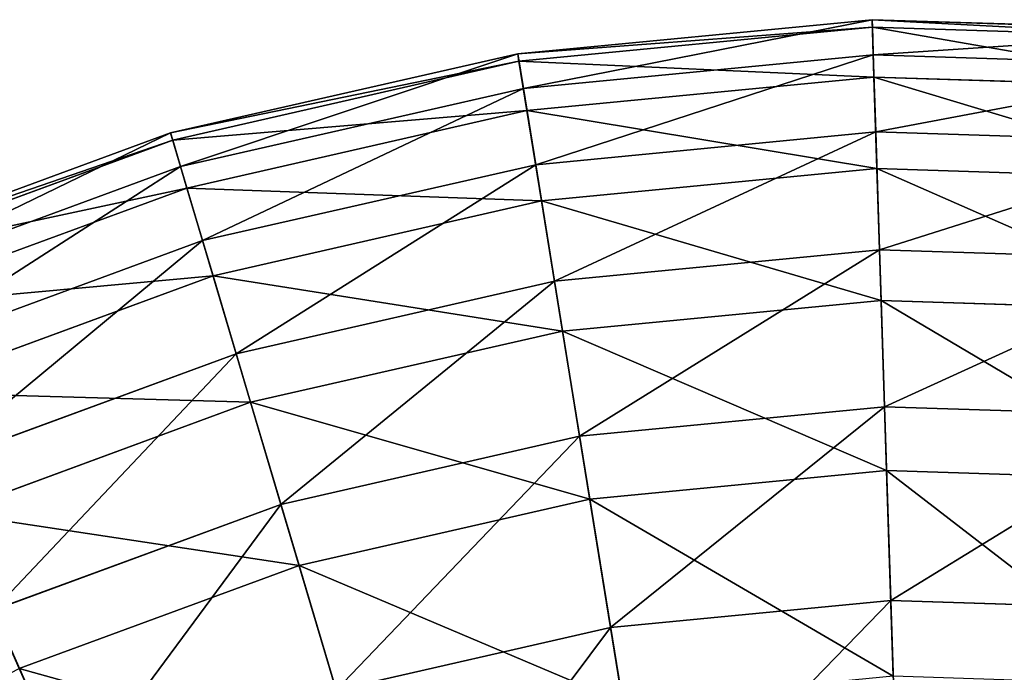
# Model space of a CAD drawing. Extents: x 1 to 133, y -12 to 0.
# Tile 146 of 256: x 15.96 to 18.09, y -1.38 to 0.03. Entities that reach past the tile are written whole.
import ezdxf

# ---------------------------------------------------------------- set-up
doc = ezdxf.new("R2010")
doc.units = 0
doc.header["$LTSCALE"] = 2.54
doc.layers.get('0').update_dxf_attribs({"color": 13, "linetype": 'CONTINUOUS'})

# ---------------------------------------------------------------- blocks, each defined once
blk = doc.blocks.new('SLING_IV_-_Z_O_ENIE16_06_B')
at = {"color": 0}
for p, q in [((17.802, 0.0312, 6.8495), (17.0373, -0.0425, 6.8495)), ((17.802, 0.0312, 6.8495), (17.0373, -0.0425, 6.8495)), ((18.5698, 0.0066, 6.8495), (17.802, 0.0312, 6.8495)), ((17.802, 0.0312, 6.8495), (17.8044, -0.0446, 7.5887)), ((17.802, 0.0312, 6.8495), (17.8044, -0.0446, 7.5887)), ((17.8025, 0.0151, 6.1066), (17.802, 0.0312, 6.8495)), ((18.5698, 0.0066, 6.8495), (17.802, 0.0312, 6.8495)), ((17.8025, 0.0151, 6.1066), (17.802, 0.0312, 6.8495)), ((17.8025, 0.0151, 6.1066), (17.0399, -0.0584, 6.1066)), ((17.8025, 0.0151, 6.1066), (17.0399, -0.0584, 6.1066)), ((18.5682, -0.0094, 6.1066), (17.8025, 0.0151, 6.1066)), ((17.8059, -0.0926, 5.3713), (17.8025, 0.0151, 6.1066)), ((17.8059, -0.0926, 5.3713), (17.8025, 0.0151, 6.1066)), ((18.5682, -0.0094, 6.1066), (17.8025, 0.0151, 6.1066)), ((17.0373, -0.0425, 6.8495), (16.2883, -0.2135, 6.8495)), ((17.0373, -0.0425, 6.8495), (16.2883, -0.2135, 6.8495)), ((17.0399, -0.0584, 6.1066), (16.2929, -0.2289, 6.1066)), ((17.0399, -0.0584, 6.1066), (16.2929, -0.2289, 6.1066)), ((17.0373, -0.0425, 6.8495), (17.0494, -0.1174, 7.5887)), ((17.0373, -0.0425, 6.8495), (17.0494, -0.1174, 7.5887)), ((17.0399, -0.0584, 6.1066), (17.0373, -0.0425, 6.8495)), ((17.0399, -0.0584, 6.1066), (17.0373, -0.0425, 6.8495)), ((17.0571, -0.1649, 5.3713), (17.0399, -0.0584, 6.1066)), ((17.0571, -0.1649, 5.3713), (17.0399, -0.0584, 6.1066)), ((17.8044, -0.0446, 7.5887), (17.0494, -0.1174, 7.5887)), ((17.8044, -0.0446, 7.5887), (17.0494, -0.1174, 7.5887)), ((17.8044, -0.0446, 7.5887), (17.8097, -0.2111, 8.3129)), ((18.5625, -0.0689, 7.5887), (17.8044, -0.0446, 7.5887)), ((17.8044, -0.0446, 7.5887), (17.8097, -0.2111, 8.3129)), ((18.5625, -0.0689, 7.5887), (17.8044, -0.0446, 7.5887)), ((17.8059, -0.0926, 5.3713), (17.0571, -0.1649, 5.3713)), ((17.8059, -0.0926, 5.3713), (17.0571, -0.1649, 5.3713)), ((18.5579, -0.1167, 5.3713), (17.8059, -0.0926, 5.3713)), ((17.8123, -0.2904, 4.6551), (17.8059, -0.0926, 5.3713)), ((17.8123, -0.2904, 4.6551), (17.8059, -0.0926, 5.3713)), ((18.5579, -0.1167, 5.3713), (17.8059, -0.0926, 5.3713)), ((17.0494, -0.1174, 7.5887), (16.3099, -0.2862, 7.5887)), ((17.0494, -0.1174, 7.5887), (16.3099, -0.2862, 7.5887)), ((17.0494, -0.1174, 7.5887), (17.076, -0.2819, 8.3129)), ((17.0494, -0.1174, 7.5887), (17.076, -0.2819, 8.3129)), ((17.0571, -0.1649, 5.3713), (16.3236, -0.3323, 5.3713)), ((17.0571, -0.1649, 5.3713), (16.3236, -0.3323, 5.3713)), ((17.0887, -0.3602, 4.6551), (17.0571, -0.1649, 5.3713)), ((17.0887, -0.3602, 4.6551), (17.0571, -0.1649, 5.3713)), ((17.8097, -0.2111, 8.3129), (17.076, -0.2819, 8.3129)), ((17.8097, -0.2111, 8.3129), (17.076, -0.2819, 8.3129)), ((17.8097, -0.2111, 8.3129), (17.8179, -0.4659, 9.0109)), ((18.5465, -0.2347, 8.3129), (17.8097, -0.2111, 8.3129)), ((17.8097, -0.2111, 8.3129), (17.8179, -0.4659, 9.0109)), ((18.5465, -0.2347, 8.3129), (17.8097, -0.2111, 8.3129)), ((16.2883, -0.2135, 6.8495), (15.5674, -0.4788, 6.8495)), ((16.2883, -0.2135, 6.8495), (15.5674, -0.4788, 6.8495)), ((16.2929, -0.2289, 6.1066), (15.5739, -0.4935, 6.1066)), ((16.2929, -0.2289, 6.1066), (15.5739, -0.4935, 6.1066)), ((16.2883, -0.2135, 6.8495), (16.3099, -0.2862, 7.5887)), ((16.2929, -0.2289, 6.1066), (16.2883, -0.2135, 6.8495)), ((16.2883, -0.2135, 6.8495), (16.3099, -0.2862, 7.5887)), ((16.2929, -0.2289, 6.1066), (16.2883, -0.2135, 6.8495)), ((16.3236, -0.3323, 5.3713), (16.2929, -0.2289, 6.1066)), ((16.3236, -0.3323, 5.3713), (16.2929, -0.2289, 6.1066)), ((16.3099, -0.2862, 7.5887), (15.5981, -0.5481, 7.5887)), ((16.3099, -0.2862, 7.5887), (15.5981, -0.5481, 7.5887)), ((16.3099, -0.2862, 7.5887), (16.3573, -0.4459, 8.3129)), ((16.3099, -0.2862, 7.5887), (16.3573, -0.4459, 8.3129)), ((17.076, -0.2819, 8.3129), (16.3573, -0.4459, 8.3129)), ((17.076, -0.2819, 8.3129), (16.3573, -0.4459, 8.3129)), ((17.076, -0.2819, 8.3129), (17.1167, -0.5335, 9.0109)), ((17.076, -0.2819, 8.3129), (17.1167, -0.5335, 9.0109)), ((17.8123, -0.2904, 4.6551), (17.0887, -0.3602, 4.6551)), ((17.8123, -0.2904, 4.6551), (17.0887, -0.3602, 4.6551)), ((18.5389, -0.3137, 4.6551), (17.8123, -0.2904, 4.6551)), ((17.8214, -0.5752, 3.9687), (17.8123, -0.2904, 4.6551)), ((18.5389, -0.3137, 4.6551), (17.8123, -0.2904, 4.6551)), ((17.8214, -0.5752, 3.9687), (17.8123, -0.2904, 4.6551)), ((16.3236, -0.3323, 5.3713), (15.6176, -0.5921, 5.3713)), ((16.3236, -0.3323, 5.3713), (15.6176, -0.5921, 5.3713)), ((16.3799, -0.522, 4.6551), (16.3236, -0.3323, 5.3713)), ((16.3799, -0.522, 4.6551), (16.3236, -0.3323, 5.3713)), ((17.0887, -0.3602, 4.6551), (16.3799, -0.522, 4.6551)), ((17.0887, -0.3602, 4.6551), (16.3799, -0.522, 4.6551)), ((17.1341, -0.6415, 3.9687), (17.0887, -0.3602, 4.6551)), ((17.1341, -0.6415, 3.9687), (17.0887, -0.3602, 4.6551)), ((16.3573, -0.4459, 8.3129), (15.6656, -0.7005, 8.3129)), ((16.3573, -0.4459, 8.3129), (15.6656, -0.7005, 8.3129)), ((16.3573, -0.4459, 8.3129), (16.4299, -0.6903, 9.0109)), ((16.3573, -0.4459, 8.3129), (16.4299, -0.6903, 9.0109)), ((17.8179, -0.4659, 9.0109), (17.1167, -0.5335, 9.0109)), ((17.8179, -0.4659, 9.0109), (17.1167, -0.5335, 9.0109)), ((18.522, -0.4884, 9.0109), (17.8179, -0.4659, 9.0109)), ((17.8179, -0.4659, 9.0109), (17.8288, -0.8049, 9.672)), ((17.8179, -0.4659, 9.0109), (17.8288, -0.8049, 9.672)), ((18.522, -0.4884, 9.0109), (17.8179, -0.4659, 9.0109)), ((16.3799, -0.522, 4.6551), (15.6977, -0.7731, 4.6551)), ((16.3799, -0.522, 4.6551), (15.6977, -0.7731, 4.6551)), ((16.461, -0.7951, 3.9687), (16.3799, -0.522, 4.6551)), ((16.461, -0.7951, 3.9687), (16.3799, -0.522, 4.6551)), ((17.1167, -0.5335, 9.0109), (16.4299, -0.6903, 9.0109)), ((17.1167, -0.5335, 9.0109), (16.4299, -0.6903, 9.0109)), ((17.1167, -0.5335, 9.0109), (17.1708, -0.8684, 9.672)), ((17.1167, -0.5335, 9.0109), (17.1708, -0.8684, 9.672)), ((17.8214, -0.5752, 3.9687), (17.1341, -0.6415, 3.9687)), ((17.8214, -0.5752, 3.9687), (17.1341, -0.6415, 3.9687)), ((18.5115, -0.5973, 3.9687), (17.8214, -0.5752, 3.9687)), ((17.8332, -0.9425, 3.3229), (17.8214, -0.5752, 3.9687)), ((18.5115, -0.5973, 3.9687), (17.8214, -0.5752, 3.9687)), ((17.8332, -0.9425, 3.3229), (17.8214, -0.5752, 3.9687)), ((17.1341, -0.6415, 3.9687), (16.461, -0.7951, 3.9687)), ((17.1341, -0.6415, 3.9687), (16.461, -0.7951, 3.9687)), ((17.1928, -1.0043, 3.3229), (17.1341, -0.6415, 3.9687)), ((17.1928, -1.0043, 3.3229), (17.1341, -0.6415, 3.9687)), ((16.4299, -0.6903, 9.0109), (15.7687, -0.9336, 9.0109)), ((16.4299, -0.6903, 9.0109), (15.7687, -0.9336, 9.0109)), ((16.4299, -0.6903, 9.0109), (16.5264, -1.0155, 9.672)), ((16.4299, -0.6903, 9.0109), (16.5264, -1.0155, 9.672)), ((16.461, -0.7951, 3.9687), (15.813, -1.0336, 3.9687)), ((16.461, -0.7951, 3.9687), (15.813, -1.0336, 3.9687)), ((16.5656, -1.1475, 3.3229), (16.461, -0.7951, 3.9687)), ((16.5656, -1.1475, 3.3229), (16.461, -0.7951, 3.9687)), ((17.8288, -0.8049, 9.672), (17.1708, -0.8684, 9.672)), ((17.8288, -0.8049, 9.672), (17.1708, -0.8684, 9.672)), ((17.8288, -0.8049, 9.672), (17.8422, -1.223, 10.2862)), ((18.4895, -0.8261, 9.672), (17.8288, -0.8049, 9.672)), ((18.4895, -0.8261, 9.672), (17.8288, -0.8049, 9.672)), ((17.8288, -0.8049, 9.672), (17.8422, -1.223, 10.2862)), ((17.1708, -0.8684, 9.672), (16.5264, -1.0155, 9.672)), ((17.1708, -0.8684, 9.672), (16.5264, -1.0155, 9.672)), ((17.1708, -0.8684, 9.672), (17.2376, -1.2813, 10.2862)), ((17.1708, -0.8684, 9.672), (17.2376, -1.2813, 10.2862)), ((17.8332, -0.9425, 3.3229), (17.1928, -1.0043, 3.3229)), ((17.8332, -0.9425, 3.3229), (17.1928, -1.0043, 3.3229)), ((18.4762, -0.9632, 3.3229), (17.8332, -0.9425, 3.3229)), ((17.8474, -1.3869, 2.7275), (17.8332, -0.9425, 3.3229)), ((17.8474, -1.3869, 2.7275), (17.8332, -0.9425, 3.3229)), ((18.4762, -0.9632, 3.3229), (17.8332, -0.9425, 3.3229)), ((16.5264, -1.0155, 9.672), (15.906, -1.2438, 9.672)), ((16.5264, -1.0155, 9.672), (15.906, -1.2438, 9.672)), ((16.5264, -1.0155, 9.672), (16.6454, -1.4165, 10.2862)), ((16.5264, -1.0155, 9.672), (16.6454, -1.4165, 10.2862)), ((17.1928, -1.0043, 3.3229), (16.5656, -1.1475, 3.3229)), ((17.1928, -1.0043, 3.3229), (16.5656, -1.1475, 3.3229)), ((17.2638, -1.4432, 2.7275), (17.1928, -1.0043, 3.3229)), ((17.2638, -1.4432, 2.7275), (17.1928, -1.0043, 3.3229)), ((16.5656, -1.1475, 3.3229), (15.9618, -1.3697, 3.3229)), ((16.5656, -1.1475, 3.3229), (15.9618, -1.3697, 3.3229)), ((16.692, -1.5737, 2.7275), (16.5656, -1.1475, 3.3229)), ((16.692, -1.5737, 2.7275), (16.5656, -1.1475, 3.3229)), ((17.8422, -1.223, 10.2862), (17.2376, -1.2813, 10.2862)), ((17.8422, -1.223, 10.2862), (17.2376, -1.2813, 10.2862)), ((18.4493, -1.2425, 10.2862), (17.8422, -1.223, 10.2862)), ((17.8422, -1.223, 10.2862), (17.8579, -1.7138, 10.8439)), ((17.8422, -1.223, 10.2862), (17.8579, -1.7138, 10.8439)), ((18.4493, -1.2425, 10.2862), (17.8422, -1.223, 10.2862)), ((15.906, -1.2438, 9.672), (16.0754, -1.6263, 10.2862)), ((15.906, -1.2438, 9.672), (16.0754, -1.6263, 10.2862)), ((17.2376, -1.2813, 10.2862), (16.6454, -1.4165, 10.2862)), ((17.2376, -1.2813, 10.2862), (16.6454, -1.4165, 10.2862)), ((17.2376, -1.2813, 10.2862), (17.316, -1.7661, 10.8439)), ((17.2376, -1.2813, 10.2862), (17.316, -1.7661, 10.8439)), ((16.1417, -1.7762, 2.7275), (15.9618, -1.3697, 3.3229)), ((16.1417, -1.7762, 2.7275), (15.9618, -1.3697, 3.3229))]:
    blk.add_line(p, q, dxfattribs=at)
at = {"color": 7}
mesh = blk.add_polyface(dxfattribs=at)
corners = [(17.0494, -0.1174, 7.5887), (17.802, 0.0312, 6.8495), (17.0373, -0.0425, 6.8495), (17.8044, -0.0446, 7.5887)]
mesh.append_faces([[corners[k] for k in face] for face in [(0, 1, 2), (1, 0, 3)]], dxfattribs={"vtx0": -1, "color": 7})
mesh = blk.add_polyface(dxfattribs=at)
corners = [(17.0373, -0.0425, 6.8495), (17.8025, 0.0151, 6.1066), (17.0399, -0.0584, 6.1066), (17.802, 0.0312, 6.8495)]
mesh.append_faces([[corners[k] for k in face] for face in [(0, 1, 2), (1, 0, 3)]], dxfattribs={"vtx0": -1, "color": 7})
mesh = blk.add_polyface(dxfattribs=at)
corners = [(17.8044, -0.0446, 7.5887), (18.5698, 0.0066, 6.8495), (17.802, 0.0312, 6.8495), (18.5625, -0.0689, 7.5887)]
mesh.append_faces([[corners[k] for k in face] for face in [(0, 1, 2), (1, 0, 3)]], dxfattribs={"vtx0": -1, "color": 7})
mesh = blk.add_polyface(dxfattribs=at)
corners = [(17.802, 0.0312, 6.8495), (18.5682, -0.0094, 6.1066), (17.8025, 0.0151, 6.1066), (18.5698, 0.0066, 6.8495)]
mesh.append_faces([[corners[k] for k in face] for face in [(0, 1, 2), (1, 0, 3)]], dxfattribs={"vtx0": -1, "color": 7})
mesh = blk.add_polyface(dxfattribs=at)
corners = [(17.0399, -0.0584, 6.1066), (17.8059, -0.0926, 5.3713), (17.0571, -0.1649, 5.3713), (17.8025, 0.0151, 6.1066)]
mesh.append_faces([[corners[k] for k in face] for face in [(0, 1, 2), (1, 0, 3)]], dxfattribs={"vtx0": -1, "color": 7})
mesh = blk.add_polyface(dxfattribs=at)
corners = [(17.8025, 0.0151, 6.1066), (18.5579, -0.1167, 5.3713), (17.8059, -0.0926, 5.3713), (18.5682, -0.0094, 6.1066)]
mesh.append_faces([[corners[k] for k in face] for face in [(0, 1, 2), (1, 0, 3)]], dxfattribs={"vtx0": -1, "color": 7})
mesh = blk.add_polyface(dxfattribs=at)
corners = [(16.3099, -0.2862, 7.5887), (17.0373, -0.0425, 6.8495), (16.2883, -0.2135, 6.8495), (17.0494, -0.1174, 7.5887)]
mesh.append_faces([[corners[k] for k in face] for face in [(0, 1, 2), (1, 0, 3)]], dxfattribs={"vtx0": -1, "color": 7})
mesh = blk.add_polyface(dxfattribs=at)
corners = [(16.2883, -0.2135, 6.8495), (17.0399, -0.0584, 6.1066), (16.2929, -0.2289, 6.1066), (17.0373, -0.0425, 6.8495)]
mesh.append_faces([[corners[k] for k in face] for face in [(0, 1, 2), (1, 0, 3)]], dxfattribs={"vtx0": -1, "color": 7})
mesh = blk.add_polyface(dxfattribs=at)
corners = [(16.2929, -0.2289, 6.1066), (17.0571, -0.1649, 5.3713), (16.3236, -0.3323, 5.3713), (17.0399, -0.0584, 6.1066)]
mesh.append_faces([[corners[k] for k in face] for face in [(0, 1, 2), (1, 0, 3)]], dxfattribs={"vtx0": -1, "color": 7})
mesh = blk.add_polyface(dxfattribs=at)
corners = [(17.076, -0.2819, 8.3129), (17.8044, -0.0446, 7.5887), (17.0494, -0.1174, 7.5887), (17.8097, -0.2111, 8.3129)]
mesh.append_faces([[corners[k] for k in face] for face in [(0, 1, 2), (1, 0, 3)]], dxfattribs={"vtx0": -1, "color": 7})
mesh = blk.add_polyface(dxfattribs=at)
corners = [(17.8097, -0.2111, 8.3129), (18.5625, -0.0689, 7.5887), (17.8044, -0.0446, 7.5887), (18.5465, -0.2347, 8.3129)]
mesh.append_faces([[corners[k] for k in face] for face in [(0, 1, 2), (1, 0, 3)]], dxfattribs={"vtx0": -1, "color": 7})
mesh = blk.add_polyface(dxfattribs=at)
corners = [(17.0571, -0.1649, 5.3713), (17.8123, -0.2904, 4.6551), (17.0887, -0.3602, 4.6551), (17.8059, -0.0926, 5.3713)]
mesh.append_faces([[corners[k] for k in face] for face in [(0, 1, 2), (1, 0, 3)]], dxfattribs={"vtx0": -1, "color": 7})
mesh = blk.add_polyface(dxfattribs=at)
corners = [(17.8059, -0.0926, 5.3713), (18.5389, -0.3137, 4.6551), (17.8123, -0.2904, 4.6551), (18.5579, -0.1167, 5.3713)]
mesh.append_faces([[corners[k] for k in face] for face in [(0, 1, 2), (1, 0, 3)]], dxfattribs={"vtx0": -1, "color": 7})
mesh = blk.add_polyface(dxfattribs=at)
corners = [(16.3573, -0.4459, 8.3129), (17.0494, -0.1174, 7.5887), (16.3099, -0.2862, 7.5887), (17.076, -0.2819, 8.3129)]
mesh.append_faces([[corners[k] for k in face] for face in [(0, 1, 2), (1, 0, 3)]], dxfattribs={"vtx0": -1, "color": 7})
mesh = blk.add_polyface(dxfattribs=at)
corners = [(16.3236, -0.3323, 5.3713), (17.0887, -0.3602, 4.6551), (16.3799, -0.522, 4.6551), (17.0571, -0.1649, 5.3713)]
mesh.append_faces([[corners[k] for k in face] for face in [(0, 1, 2), (1, 0, 3)]], dxfattribs={"vtx0": -1, "color": 7})
mesh = blk.add_polyface(dxfattribs=at)
corners = [(17.1167, -0.5335, 9.0109), (17.8097, -0.2111, 8.3129), (17.076, -0.2819, 8.3129), (17.8179, -0.4659, 9.0109)]
mesh.append_faces([[corners[k] for k in face] for face in [(0, 1, 2), (1, 0, 3)]], dxfattribs={"vtx0": -1, "color": 7})
mesh = blk.add_polyface(dxfattribs=at)
corners = [(17.8179, -0.4659, 9.0109), (18.5465, -0.2347, 8.3129), (17.8097, -0.2111, 8.3129), (18.522, -0.4884, 9.0109)]
mesh.append_faces([[corners[k] for k in face] for face in [(0, 1, 2), (1, 0, 3)]], dxfattribs={"vtx0": -1, "color": 7})
mesh = blk.add_polyface(dxfattribs=at)
corners = [(15.5674, -0.4788, 6.8495), (16.2929, -0.2289, 6.1066), (15.5739, -0.4935, 6.1066), (16.2883, -0.2135, 6.8495)]
mesh.append_faces([[corners[k] for k in face] for face in [(0, 1, 2), (1, 0, 3)]], dxfattribs={"vtx0": -1, "color": 7})
mesh = blk.add_polyface(dxfattribs=at)
corners = [(15.5981, -0.5481, 7.5887), (16.2883, -0.2135, 6.8495), (15.5674, -0.4788, 6.8495), (16.3099, -0.2862, 7.5887)]
mesh.append_faces([[corners[k] for k in face] for face in [(0, 1, 2), (1, 0, 3)]], dxfattribs={"vtx0": -1, "color": 7})
mesh = blk.add_polyface(dxfattribs=at)
corners = [(15.5739, -0.4935, 6.1066), (16.3236, -0.3323, 5.3713), (15.6176, -0.5921, 5.3713), (16.2929, -0.2289, 6.1066)]
mesh.append_faces([[corners[k] for k in face] for face in [(0, 1, 2), (1, 0, 3)]], dxfattribs={"vtx0": -1, "color": 7})
mesh = blk.add_polyface(dxfattribs=at)
corners = [(15.6656, -0.7005, 8.3129), (16.3099, -0.2862, 7.5887), (15.5981, -0.5481, 7.5887), (16.3573, -0.4459, 8.3129)]
mesh.append_faces([[corners[k] for k in face] for face in [(0, 1, 2), (1, 0, 3)]], dxfattribs={"vtx0": -1, "color": 7})
mesh = blk.add_polyface(dxfattribs=at)
corners = [(16.4299, -0.6903, 9.0109), (17.076, -0.2819, 8.3129), (16.3573, -0.4459, 8.3129), (17.1167, -0.5335, 9.0109)]
mesh.append_faces([[corners[k] for k in face] for face in [(0, 1, 2), (1, 0, 3)]], dxfattribs={"vtx0": -1, "color": 7})
mesh = blk.add_polyface(dxfattribs=at)
corners = [(17.0887, -0.3602, 4.6551), (17.8214, -0.5752, 3.9687), (17.1341, -0.6415, 3.9687), (17.8123, -0.2904, 4.6551)]
mesh.append_faces([[corners[k] for k in face] for face in [(0, 1, 2), (1, 0, 3)]], dxfattribs={"vtx0": -1, "color": 7})
mesh = blk.add_polyface(dxfattribs=at)
corners = [(17.8123, -0.2904, 4.6551), (18.5115, -0.5973, 3.9687), (17.8214, -0.5752, 3.9687), (18.5389, -0.3137, 4.6551)]
mesh.append_faces([[corners[k] for k in face] for face in [(0, 1, 2), (1, 0, 3)]], dxfattribs={"vtx0": -1, "color": 7})
mesh = blk.add_polyface(dxfattribs=at)
corners = [(15.6176, -0.5921, 5.3713), (16.3799, -0.522, 4.6551), (15.6977, -0.7731, 4.6551), (16.3236, -0.3323, 5.3713)]
mesh.append_faces([[corners[k] for k in face] for face in [(0, 1, 2), (1, 0, 3)]], dxfattribs={"vtx0": -1, "color": 7})
mesh = blk.add_polyface(dxfattribs=at)
corners = [(16.3799, -0.522, 4.6551), (17.1341, -0.6415, 3.9687), (16.461, -0.7951, 3.9687), (17.0887, -0.3602, 4.6551)]
mesh.append_faces([[corners[k] for k in face] for face in [(0, 1, 2), (1, 0, 3)]], dxfattribs={"vtx0": -1, "color": 7})
mesh = blk.add_polyface(dxfattribs=at)
corners = [(15.7687, -0.9336, 9.0109), (16.3573, -0.4459, 8.3129), (15.6656, -0.7005, 8.3129), (16.4299, -0.6903, 9.0109)]
mesh.append_faces([[corners[k] for k in face] for face in [(0, 1, 2), (1, 0, 3)]], dxfattribs={"vtx0": -1, "color": 7})
mesh = blk.add_polyface(dxfattribs=at)
corners = [(17.1708, -0.8684, 9.672), (17.8179, -0.4659, 9.0109), (17.1167, -0.5335, 9.0109), (17.8288, -0.8049, 9.672)]
mesh.append_faces([[corners[k] for k in face] for face in [(0, 1, 2), (1, 0, 3)]], dxfattribs={"vtx0": -1, "color": 7})
mesh = blk.add_polyface(dxfattribs=at)
corners = [(17.8288, -0.8049, 9.672), (18.522, -0.4884, 9.0109), (17.8179, -0.4659, 9.0109), (18.4895, -0.8261, 9.672)]
mesh.append_faces([[corners[k] for k in face] for face in [(0, 1, 2), (1, 0, 3)]], dxfattribs={"vtx0": -1, "color": 7})
mesh = blk.add_polyface(dxfattribs=at)
corners = [(15.6977, -0.7731, 4.6551), (16.461, -0.7951, 3.9687), (15.813, -1.0336, 3.9687), (16.3799, -0.522, 4.6551)]
mesh.append_faces([[corners[k] for k in face] for face in [(0, 1, 2), (1, 0, 3)]], dxfattribs={"vtx0": -1, "color": 7})
mesh = blk.add_polyface(dxfattribs=at)
corners = [(16.5264, -1.0155, 9.672), (17.1167, -0.5335, 9.0109), (16.4299, -0.6903, 9.0109), (17.1708, -0.8684, 9.672)]
mesh.append_faces([[corners[k] for k in face] for face in [(0, 1, 2), (1, 0, 3)]], dxfattribs={"vtx0": -1, "color": 7})
mesh = blk.add_polyface(dxfattribs=at)
corners = [(17.1341, -0.6415, 3.9687), (17.8332, -0.9425, 3.3229), (17.1928, -1.0043, 3.3229), (17.8214, -0.5752, 3.9687)]
mesh.append_faces([[corners[k] for k in face] for face in [(0, 1, 2), (1, 0, 3)]], dxfattribs={"vtx0": -1, "color": 7})
mesh = blk.add_polyface(dxfattribs=at)
corners = [(17.8214, -0.5752, 3.9687), (18.4762, -0.9632, 3.3229), (17.8332, -0.9425, 3.3229), (18.5115, -0.5973, 3.9687)]
mesh.append_faces([[corners[k] for k in face] for face in [(0, 1, 2), (1, 0, 3)]], dxfattribs={"vtx0": -1, "color": 7})
mesh = blk.add_polyface(dxfattribs=at)
corners = [(16.461, -0.7951, 3.9687), (17.1928, -1.0043, 3.3229), (16.5656, -1.1475, 3.3229), (17.1341, -0.6415, 3.9687)]
mesh.append_faces([[corners[k] for k in face] for face in [(0, 1, 2), (1, 0, 3)]], dxfattribs={"vtx0": -1, "color": 7})
mesh = blk.add_polyface(dxfattribs=at)
corners = [(15.906, -1.2438, 9.672), (16.4299, -0.6903, 9.0109), (15.7687, -0.9336, 9.0109), (16.5264, -1.0155, 9.672)]
mesh.append_faces([[corners[k] for k in face] for face in [(0, 1, 2), (1, 0, 3)]], dxfattribs={"vtx0": -1, "color": 7})
mesh = blk.add_polyface(dxfattribs=at)
corners = [(15.813, -1.0336, 3.9687), (16.5656, -1.1475, 3.3229), (15.9618, -1.3697, 3.3229), (16.461, -0.7951, 3.9687)]
mesh.append_faces([[corners[k] for k in face] for face in [(0, 1, 2), (1, 0, 3)]], dxfattribs={"vtx0": -1, "color": 7})
mesh = blk.add_polyface(dxfattribs=at)
corners = [(17.2376, -1.2813, 10.2862), (17.8288, -0.8049, 9.672), (17.1708, -0.8684, 9.672), (17.8422, -1.223, 10.2862)]
mesh.append_faces([[corners[k] for k in face] for face in [(0, 1, 2), (1, 0, 3)]], dxfattribs={"vtx0": -1, "color": 7})
mesh = blk.add_polyface(dxfattribs=at)
corners = [(17.8422, -1.223, 10.2862), (18.4895, -0.8261, 9.672), (17.8288, -0.8049, 9.672), (18.4493, -1.2425, 10.2862)]
mesh.append_faces([[corners[k] for k in face] for face in [(0, 1, 2), (1, 0, 3)]], dxfattribs={"vtx0": -1, "color": 7})
mesh = blk.add_polyface(dxfattribs=at)
corners = [(16.6454, -1.4165, 10.2862), (17.1708, -0.8684, 9.672), (16.5264, -1.0155, 9.672), (17.2376, -1.2813, 10.2862)]
mesh.append_faces([[corners[k] for k in face] for face in [(0, 1, 2), (1, 0, 3)]], dxfattribs={"vtx0": -1, "color": 7})
mesh = blk.add_polyface(dxfattribs=at)
corners = [(17.1928, -1.0043, 3.3229), (17.8474, -1.3869, 2.7275), (17.2638, -1.4432, 2.7275), (17.8332, -0.9425, 3.3229)]
mesh.append_faces([[corners[k] for k in face] for face in [(0, 1, 2), (1, 0, 3)]], dxfattribs={"vtx0": -1, "color": 7})
mesh = blk.add_polyface(dxfattribs=at)
corners = [(17.8332, -0.9425, 3.3229), (18.4336, -1.4057, 2.7275), (17.8474, -1.3869, 2.7275), (18.4762, -0.9632, 3.3229)]
mesh.append_faces([[corners[k] for k in face] for face in [(0, 1, 2), (1, 0, 3)]], dxfattribs={"vtx0": -1, "color": 7})
mesh = blk.add_polyface(dxfattribs=at)
corners = [(16.0754, -1.6263, 10.2862), (16.5264, -1.0155, 9.672), (15.906, -1.2438, 9.672), (16.6454, -1.4165, 10.2862)]
mesh.append_faces([[corners[k] for k in face] for face in [(0, 1, 2), (1, 0, 3)]], dxfattribs={"vtx0": -1, "color": 7})
mesh = blk.add_polyface(dxfattribs=at)
corners = [(16.5656, -1.1475, 3.3229), (17.2638, -1.4432, 2.7275), (16.692, -1.5737, 2.7275), (17.1928, -1.0043, 3.3229)]
mesh.append_faces([[corners[k] for k in face] for face in [(0, 1, 2), (1, 0, 3)]], dxfattribs={"vtx0": -1, "color": 7})
mesh = blk.add_polyface(dxfattribs=at)
corners = [(15.9618, -1.3697, 3.3229), (16.692, -1.5737, 2.7275), (16.1417, -1.7762, 2.7275), (16.5656, -1.1475, 3.3229)]
mesh.append_faces([[corners[k] for k in face] for face in [(0, 1, 2), (1, 0, 3)]], dxfattribs={"vtx0": -1, "color": 7})
mesh = blk.add_polyface(dxfattribs=at)
corners = [(17.316, -1.7661, 10.8439), (17.8422, -1.223, 10.2862), (17.2376, -1.2813, 10.2862), (17.8579, -1.7138, 10.8439)]
mesh.append_faces([[corners[k] for k in face] for face in [(0, 1, 2), (1, 0, 3)]], dxfattribs={"vtx0": -1, "color": 7})
mesh = blk.add_polyface(dxfattribs=at)
corners = [(17.8579, -1.7138, 10.8439), (18.4493, -1.2425, 10.2862), (17.8422, -1.223, 10.2862), (18.4021, -1.7313, 10.8439)]
mesh.append_faces([[corners[k] for k in face] for face in [(0, 1, 2), (1, 0, 3)]], dxfattribs={"vtx0": -1, "color": 7})
mesh = blk.add_polyface(dxfattribs=at)
corners = [(15.5368, -1.9072, 10.2862), (15.906, -1.2438, 9.672), (15.32, -1.5495, 9.672), (16.0754, -1.6263, 10.2862)]
mesh.append_faces([[corners[k] for k in face] for face in [(0, 1, 2), (1, 0, 3)]], dxfattribs={"vtx0": -1, "color": 7})
mesh = blk.add_polyface(dxfattribs=at)
corners = [(16.7851, -1.8873, 10.8439), (17.2376, -1.2813, 10.2862), (16.6454, -1.4165, 10.2862), (17.316, -1.7661, 10.8439)]
mesh.append_faces([[corners[k] for k in face] for face in [(0, 1, 2), (1, 0, 3)]], dxfattribs={"vtx0": -1, "color": 7})
mesh = blk.add_polyface(dxfattribs=at)
corners = [(15.3914, -1.6673, 3.3229), (16.1417, -1.7762, 2.7275), (15.6218, -2.0474, 2.7275), (15.9618, -1.3697, 3.3229)]
mesh.append_faces([[corners[k] for k in face] for face in [(0, 1, 2), (1, 0, 3)]], dxfattribs={"vtx0": -1, "color": 7})

msp = doc.modelspace()

# ---------------------------------------------------------------- block references
at = {"color": 18}
msp.add_blockref('SLING_IV_-_Z_O_ENIE16_06_B', (0, 0), dxfattribs=at)

doc.saveas('drawing.dxf')
